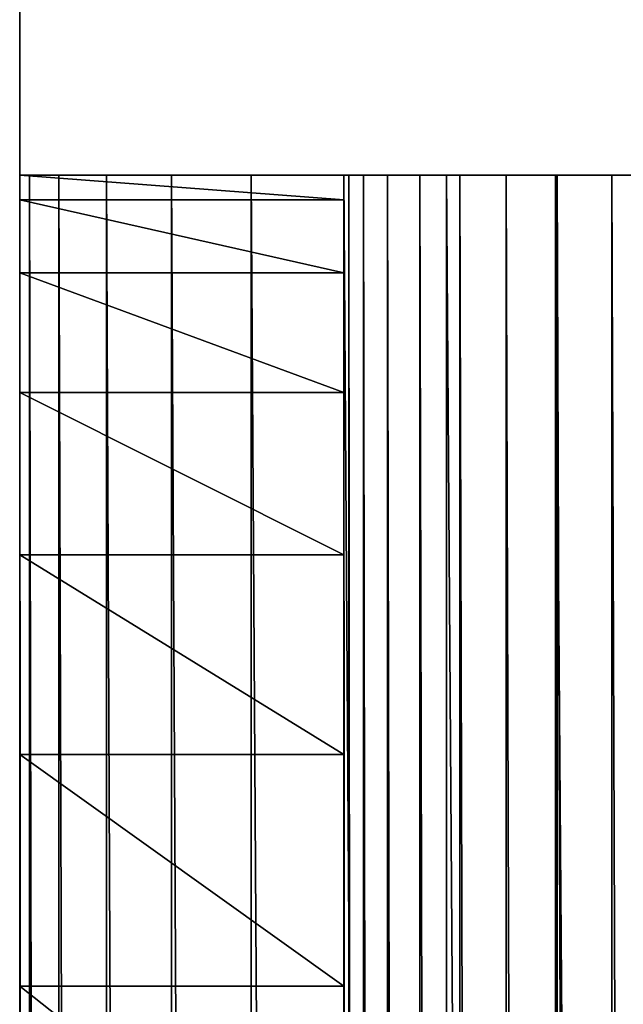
# Model space of a CAD drawing. Header units: centimetres. Extents: x 0.1 to 25.1, y 0.4 to 76.5.
# Tile 73 of 256: x 0.125 to 0.311, y 6.38 to 6.684. Entities that reach past the tile are written whole.
import ezdxf

# ---------------------------------------------------------------- set-up
doc = ezdxf.new("R2010")
doc.units = ezdxf.units.CM
doc.header["$LTSCALE"] = 2.54
doc.layers.get('0').update_dxf_attribs({"true_color": 0xff5454})

# ---------------------------------------------------------------- blocks, each defined once
blk = doc.blocks.new('P__ka _azienkowa.STL')
at = {"color": 0}
for p, q in [((0.125, 76.186, 2.8295), (0.125, 1.786, 2.9795)), ((0.125, 1.786, 2.9795), (0.125, 76.186, 2.9795)), ((0.125, 76.186, 2.8295), (0.125, 1.786, 2.9795)), ((0.125, 76.186, 2.8295), (0.125, 1.786, 2.8295)), ((0.125, 1.786, 2.9795), (0.125, 76.186, 2.9795)), ((0.125, 76.186, 2.8295), (0.125, 1.786, 2.8295)), ((0.125, 6.636, 3.7795), (0.225, 6.636, 3.7795)), ((0.225, 6.6284, 3.69268), (0.125, 6.636, 3.7795)), ((0.225, 6.6284, 3.69268), (0.125, 6.636, 3.7795)), ((0.125, 6.6284, 3.69268), (0.125, 6.636, 3.7795)), ((0.125, 6.136, 3.2795), (0.125, 6.636, 3.7795)), ((0.125, 6.636, 3.7795), (0.125, 6.22282, 3.2871)), ((0.125, 1.836, 11.7795), (0.125, 6.636, 11.7795)), ((0.125, 6.636, 11.7795), (0.125, 1.836, 3.7795)), ((0.125, 6.636, 11.7795), (0.125, 1.836, 3.7795)), ((0.125, 6.636, 11.7795), (0.125, 6.636, 3.7795)), ((0.125, 6.636, 3.7795), (0.125, 1.836, 3.7795)), ((0.125, 6.136, 3.2795), (0.125, 6.636, 3.7795)), ((0.125, 6.636, 3.7795), (0.125, 1.836, 3.7795)), ((0.125, 6.45739, 3.39648), (0.125, 6.636, 3.7795)), ((0.125, 6.6284, 3.69268), (0.125, 6.636, 3.7795)), ((0.125, 6.386, 3.34649), (0.125, 6.636, 3.7795)), ((0.125, 6.45739, 3.39648), (0.125, 6.636, 3.7795)), ((0.125, 6.386, 3.34649), (0.125, 6.636, 3.7795)), ((0.125, 6.30701, 3.30965), (0.125, 6.636, 3.7795)), ((0.125, 6.30701, 3.30965), (0.125, 6.636, 3.7795)), ((0.125, 6.636, 3.7795), (0.125, 6.22282, 3.2871)), ((0.125, 6.636, 11.7795), (0.125, 6.636, 3.7795)), ((0.125, 6.636, 11.7795), (0.225, 6.636, 3.7795)), ((0.125, 6.636, 3.7795), (0.225, 6.636, 3.7795)), ((0.125, 6.636, 11.7795), (0.225, 6.636, 3.7795)), ((0.125, 6.636, 11.7795), (0.225, 6.636, 11.7795)), ((0.12804, 6.636, 11.81423), (0.125, 6.636, 11.7795)), ((0.125, 6.636, 11.7795), (0.12804, 1.836, 11.81423)), ((0.125, 6.636, 11.7795), (0.12804, 1.836, 11.81423)), ((0.125, 1.836, 11.7795), (0.125, 6.636, 11.7795)), ((0.125, 6.636, 11.7795), (0.225, 6.636, 11.7795)), ((0.125, 6.636, 11.7795), (0.22652, 6.636, 11.79687)), ((0.125, 6.636, 11.7795), (0.22652, 6.636, 11.79687)), ((0.12804, 6.636, 11.81423), (0.125, 6.636, 11.7795)), ((0.13706, 6.636, 11.8479), (0.12804, 6.636, 11.81423)), ((0.12804, 6.636, 11.81423), (0.13706, 1.836, 11.8479)), ((0.12804, 6.636, 11.81423), (0.13706, 1.836, 11.8479)), ((0.12804, 6.636, 11.81423), (0.12804, 1.836, 11.81423)), ((0.12804, 6.636, 11.81423), (0.12804, 1.836, 11.81423)), ((0.12804, 6.636, 11.81423), (0.22652, 6.636, 11.79687)), ((0.12804, 6.636, 11.81423), (0.22652, 6.636, 11.79687)), ((0.12804, 6.636, 11.81423), (0.23103, 6.636, 11.8137)), ((0.12804, 6.636, 11.81423), (0.23103, 6.636, 11.8137)), ((0.13706, 6.636, 11.8479), (0.12804, 6.636, 11.81423)), ((0.1518, 6.636, 11.8795), (0.13706, 6.636, 11.8479)), ((0.13706, 6.636, 11.8479), (0.1518, 1.836, 11.8795)), ((0.13706, 6.636, 11.8479), (0.1518, 1.836, 11.8795)), ((0.13706, 6.636, 11.8479), (0.13706, 1.836, 11.8479)), ((0.13706, 6.636, 11.8479), (0.13706, 1.836, 11.8479)), ((0.13706, 6.636, 11.8479), (0.23103, 6.636, 11.8137)), ((0.13706, 6.636, 11.8479), (0.23103, 6.636, 11.8137)), ((0.13706, 6.636, 11.8479), (0.2384, 6.636, 11.8295)), ((0.13706, 6.636, 11.8479), (0.2384, 6.636, 11.8295)), ((0.1518, 6.636, 11.8795), (0.13706, 6.636, 11.8479)), ((0.17179, 6.636, 11.90806), (0.1518, 6.636, 11.8795)), ((0.1518, 6.636, 11.8795), (0.17179, 1.836, 11.90806)), ((0.1518, 6.636, 11.8795), (0.17179, 1.836, 11.90806)), ((0.1518, 6.636, 11.8795), (0.1518, 1.836, 11.8795)), ((0.1518, 6.636, 11.8795), (0.1518, 1.836, 11.8795)), ((0.1518, 6.636, 11.8795), (0.2384, 6.636, 11.8295)), ((0.1518, 6.636, 11.8795), (0.2384, 6.636, 11.8295)), ((0.1518, 6.636, 11.8795), (0.2484, 6.636, 11.84378)), ((0.1518, 6.636, 11.8795), (0.2484, 6.636, 11.84378)), ((0.17179, 6.636, 11.90806), (0.1518, 6.636, 11.8795)), ((0.19644, 6.636, 11.93271), (0.17179, 6.636, 11.90806)), ((0.17179, 6.636, 11.90806), (0.19644, 1.836, 11.93271)), ((0.17179, 6.636, 11.90806), (0.19644, 1.836, 11.93271)), ((0.17179, 6.636, 11.90806), (0.17179, 1.836, 11.90806)), ((0.17179, 6.636, 11.90806), (0.17179, 1.836, 11.90806)), ((0.17179, 6.636, 11.90806), (0.2484, 6.636, 11.84378)), ((0.17179, 6.636, 11.90806), (0.2484, 6.636, 11.84378)), ((0.17179, 6.636, 11.90806), (0.26072, 6.636, 11.8561)), ((0.17179, 6.636, 11.90806), (0.26072, 6.636, 11.8561)), ((0.19644, 6.636, 11.93271), (0.17179, 6.636, 11.90806)), ((0.225, 6.636, 11.95271), (0.19644, 6.636, 11.93271)), ((0.19644, 6.636, 11.93271), (0.225, 1.836, 11.95271)), ((0.19644, 6.636, 11.93271), (0.225, 1.836, 11.95271)), ((0.19644, 6.636, 11.93271), (0.19644, 1.836, 11.93271)), ((0.19644, 6.636, 11.93271), (0.19644, 1.836, 11.93271)), ((0.19644, 6.636, 11.93271), (0.26072, 6.636, 11.8561)), ((0.19644, 6.636, 11.93271), (0.26072, 6.636, 11.8561)), ((0.19644, 6.636, 11.93271), (0.275, 6.636, 11.8661)), ((0.19644, 6.636, 11.93271), (0.275, 6.636, 11.8661)), ((0.225, 6.636, 11.95271), (0.19644, 6.636, 11.93271)), ((0.225, 6.636, 3.7795), (0.225, 6.6284, 3.69268)), ((0.225, 6.636, 3.7795), (0.225, 6.636, 11.7795)), ((0.225, 6.636, 11.7795), (0.225, 1.836, 11.7795)), ((0.225, 1.836, 11.7795), (0.225, 6.636, 3.7795)), ((0.225, 2.336, 3.2795), (0.225, 6.636, 3.7795)), ((0.225, 1.836, 11.7795), (0.225, 6.636, 3.7795)), ((0.225, 2.336, 3.2795), (0.225, 6.636, 3.7795)), ((0.225, 6.136, 3.2795), (0.225, 6.636, 3.7795)), ((0.225, 6.136, 3.2795), (0.225, 6.636, 3.7795)), ((0.225, 6.22282, 3.2871), (0.225, 6.636, 3.7795)), ((0.225, 6.30701, 3.30965), (0.225, 6.636, 3.7795)), ((0.225, 6.22282, 3.2871), (0.225, 6.636, 3.7795)), ((0.225, 6.30701, 3.30965), (0.225, 6.636, 3.7795)), ((0.225, 6.386, 3.34649), (0.225, 6.636, 3.7795)), ((0.225, 6.386, 3.34649), (0.225, 6.636, 3.7795)), ((0.225, 6.45739, 3.39648), (0.225, 6.636, 3.7795)), ((0.225, 6.636, 3.7795), (0.225, 6.6284, 3.69268)), ((0.225, 6.45739, 3.39648), (0.225, 6.636, 3.7795)), ((0.225, 6.636, 3.7795), (0.225, 6.636, 11.7795)), ((0.225, 6.636, 11.7795), (0.225, 1.836, 11.7795)), ((0.225, 6.636, 11.7795), (0.22652, 1.836, 11.79687)), ((0.225, 6.636, 11.7795), (0.22652, 1.836, 11.79687)), ((0.225, 6.636, 11.7795), (0.22652, 6.636, 11.79687)), ((0.2566, 6.636, 11.96744), (0.225, 6.636, 11.95271)), ((0.225, 6.636, 11.95271), (0.2566, 1.836, 11.96744)), ((0.225, 6.636, 11.95271), (0.2566, 1.836, 11.96744)), ((0.225, 6.636, 11.95271), (0.225, 1.836, 11.95271)), ((0.225, 6.636, 11.95271), (0.225, 1.836, 11.95271)), ((0.225, 6.636, 11.7795), (0.22652, 6.636, 11.79687)), ((0.225, 6.636, 11.95271), (0.275, 6.636, 11.8661)), ((0.225, 6.636, 11.95271), (0.275, 6.636, 11.8661)), ((0.225, 6.636, 11.95271), (0.2908, 6.636, 11.87347)), ((0.225, 6.636, 11.95271), (0.2908, 6.636, 11.87347)), ((0.2566, 6.636, 11.96744), (0.225, 6.636, 11.95271)), ((0.22652, 6.636, 11.79687), (0.22652, 1.836, 11.79687)), ((0.22652, 6.636, 11.79687), (0.22652, 1.836, 11.79687)), ((0.22652, 6.636, 11.79687), (0.23103, 1.836, 11.8137)), ((0.22652, 6.636, 11.79687), (0.23103, 1.836, 11.8137)), ((0.22652, 6.636, 11.79687), (0.23103, 6.636, 11.8137)), ((0.22652, 6.636, 11.79687), (0.23103, 6.636, 11.8137)), ((0.23103, 6.636, 11.8137), (0.23103, 1.836, 11.8137)), ((0.23103, 6.636, 11.8137), (0.23103, 1.836, 11.8137)), ((0.23103, 6.636, 11.8137), (0.2384, 1.836, 11.8295)), ((0.23103, 6.636, 11.8137), (0.2384, 1.836, 11.8295)), ((0.23103, 6.636, 11.8137), (0.2384, 6.636, 11.8295)), ((0.23103, 6.636, 11.8137), (0.2384, 6.636, 11.8295)), ((0.2384, 6.636, 11.8295), (0.2384, 1.836, 11.8295)), ((0.2384, 6.636, 11.8295), (0.2384, 1.836, 11.8295)), ((0.2384, 6.636, 11.8295), (0.2484, 1.836, 11.84378)), ((0.2384, 6.636, 11.8295), (0.2484, 1.836, 11.84378)), ((0.2384, 6.636, 11.8295), (0.2484, 6.636, 11.84378)), ((0.2384, 6.636, 11.8295), (0.2484, 6.636, 11.84378)), ((0.2484, 6.636, 11.84378), (0.2484, 1.836, 11.84378)), ((0.2484, 6.636, 11.84378), (0.2484, 1.836, 11.84378)), ((0.2484, 6.636, 11.84378), (0.26072, 1.836, 11.8561)), ((0.2484, 6.636, 11.84378), (0.26072, 1.836, 11.8561)), ((0.2484, 6.636, 11.84378), (0.26072, 6.636, 11.8561)), ((0.2484, 6.636, 11.84378), (0.26072, 6.636, 11.8561)), ((0.29027, 6.636, 11.97646), (0.2566, 6.636, 11.96744)), ((0.2566, 6.636, 11.96744), (0.29027, 1.836, 11.97646)), ((0.2566, 6.636, 11.96744), (0.29027, 1.836, 11.97646)), ((0.2566, 6.636, 11.96744), (0.2566, 1.836, 11.96744)), ((0.2566, 6.636, 11.96744), (0.2566, 1.836, 11.96744)), ((0.2566, 6.636, 11.96744), (0.2908, 6.636, 11.87347)), ((0.2566, 6.636, 11.96744), (0.2908, 6.636, 11.87347)), ((0.2566, 6.636, 11.96744), (0.30764, 6.636, 11.87798)), ((0.2566, 6.636, 11.96744), (0.30764, 6.636, 11.87798)), ((0.29027, 6.636, 11.97646), (0.2566, 6.636, 11.96744)), ((0.26072, 6.636, 11.8561), (0.26072, 1.836, 11.8561)), ((0.26072, 6.636, 11.8561), (0.26072, 1.836, 11.8561)), ((0.26072, 6.636, 11.8561), (0.275, 1.836, 11.8661)), ((0.26072, 6.636, 11.8561), (0.275, 1.836, 11.8661)), ((0.26072, 6.636, 11.8561), (0.275, 6.636, 11.8661)), ((0.26072, 6.636, 11.8561), (0.275, 6.636, 11.8661)), ((0.275, 6.636, 11.8661), (0.275, 1.836, 11.8661)), ((0.275, 6.636, 11.8661), (0.275, 1.836, 11.8661)), ((0.275, 6.636, 11.8661), (0.2908, 1.836, 11.87347)), ((0.275, 6.636, 11.8661), (0.2908, 1.836, 11.87347)), ((0.275, 6.636, 11.8661), (0.2908, 6.636, 11.87347)), ((0.275, 6.636, 11.8661), (0.2908, 6.636, 11.87347)), ((0.325, 6.636, 11.9795), (0.29027, 6.636, 11.97646)), ((0.29027, 6.636, 11.97646), (0.325, 1.836, 11.9795)), ((0.29027, 6.636, 11.97646), (0.325, 1.836, 11.9795)), ((0.29027, 6.636, 11.97646), (0.29027, 1.836, 11.97646)), ((0.29027, 6.636, 11.97646), (0.29027, 1.836, 11.97646)), ((0.29027, 6.636, 11.97646), (0.30764, 6.636, 11.87798)), ((0.29027, 6.636, 11.97646), (0.30764, 6.636, 11.87798)), ((0.29027, 6.636, 11.97646), (0.325, 6.636, 11.8795)), ((0.29027, 6.636, 11.97646), (0.325, 6.636, 11.8795)), ((0.325, 6.636, 11.9795), (0.29027, 6.636, 11.97646)), ((0.2908, 6.636, 11.87347), (0.2908, 1.836, 11.87347)), ((0.2908, 6.636, 11.87347), (0.2908, 1.836, 11.87347)), ((0.2908, 6.636, 11.87347), (0.30764, 1.836, 11.87798)), ((0.2908, 6.636, 11.87347), (0.30764, 1.836, 11.87798)), ((0.2908, 6.636, 11.87347), (0.30764, 6.636, 11.87798)), ((0.2908, 6.636, 11.87347), (0.30764, 6.636, 11.87798)), ((0.30764, 6.636, 11.87798), (0.30764, 1.836, 11.87798)), ((0.30764, 6.636, 11.87798), (0.30764, 1.836, 11.87798)), ((0.30764, 6.636, 11.87798), (0.325, 1.836, 11.8795)), ((0.30764, 6.636, 11.87798), (0.325, 1.836, 11.8795)), ((0.30764, 6.636, 11.87798), (0.325, 6.636, 11.8795)), ((0.30764, 6.636, 11.87798), (0.325, 6.636, 11.8795)), ((0.225, 6.6284, 3.69268), (0.125, 6.6284, 3.69268)), ((0.225, 6.6284, 3.69268), (0.125, 6.6284, 3.69268)), ((0.225, 6.60585, 3.60849), (0.125, 6.6284, 3.69268)), ((0.225, 6.60585, 3.60849), (0.125, 6.6284, 3.69268)), ((0.125, 6.60585, 3.60849), (0.125, 6.6284, 3.69268)), ((0.125, 6.6284, 3.69268), (0.125, 6.45739, 3.39648)), ((0.125, 6.60585, 3.60849), (0.125, 6.6284, 3.69268)), ((0.125, 6.6284, 3.69268), (0.125, 6.45739, 3.39648)), ((0.225, 6.6284, 3.69268), (0.225, 6.60585, 3.60849)), ((0.225, 6.6284, 3.69268), (0.225, 6.60585, 3.60849)), ((0.225, 6.6284, 3.69268), (0.225, 6.45739, 3.39648)), ((0.225, 6.6284, 3.69268), (0.225, 6.45739, 3.39648)), ((0.225, 6.60585, 3.60849), (0.125, 6.60585, 3.60849)), ((0.225, 6.60585, 3.60849), (0.125, 6.60585, 3.60849)), ((0.225, 6.56901, 3.5295), (0.125, 6.60585, 3.60849)), ((0.225, 6.56901, 3.5295), (0.125, 6.60585, 3.60849)), ((0.125, 6.56901, 3.5295), (0.125, 6.60585, 3.60849)), ((0.125, 6.60585, 3.60849), (0.125, 6.45739, 3.39648)), ((0.125, 6.60585, 3.60849), (0.125, 6.45739, 3.39648)), ((0.125, 6.56901, 3.5295), (0.125, 6.60585, 3.60849)), ((0.225, 6.60585, 3.60849), (0.225, 6.56901, 3.5295)), ((0.225, 6.60585, 3.60849), (0.225, 6.56901, 3.5295)), ((0.225, 6.60585, 3.60849), (0.225, 6.45739, 3.39648)), ((0.225, 6.60585, 3.60849), (0.225, 6.45739, 3.39648)), ((0.225, 6.56901, 3.5295), (0.125, 6.56901, 3.5295)), ((0.225, 6.56901, 3.5295), (0.125, 6.56901, 3.5295)), ((0.225, 6.51902, 3.45811), (0.125, 6.56901, 3.5295)), ((0.225, 6.51902, 3.45811), (0.125, 6.56901, 3.5295)), ((0.125, 6.51902, 3.45811), (0.125, 6.56901, 3.5295)), ((0.125, 6.56901, 3.5295), (0.125, 6.45739, 3.39648)), ((0.125, 6.56901, 3.5295), (0.125, 6.45739, 3.39648)), ((0.125, 6.51902, 3.45811), (0.125, 6.56901, 3.5295)), ((0.225, 6.56901, 3.5295), (0.225, 6.51902, 3.45811)), ((0.225, 6.56901, 3.5295), (0.225, 6.51902, 3.45811)), ((0.225, 6.56901, 3.5295), (0.225, 6.45739, 3.39648)), ((0.225, 6.56901, 3.5295), (0.225, 6.45739, 3.39648)), ((0.225, 6.51902, 3.45811), (0.125, 6.51902, 3.45811)), ((0.225, 6.51902, 3.45811), (0.125, 6.51902, 3.45811)), ((0.225, 6.45739, 3.39648), (0.125, 6.51902, 3.45811)), ((0.225, 6.45739, 3.39648), (0.125, 6.51902, 3.45811)), ((0.125, 6.45739, 3.39648), (0.125, 6.51902, 3.45811)), ((0.125, 6.45739, 3.39648), (0.125, 6.51902, 3.45811)), ((0.225, 6.51902, 3.45811), (0.225, 6.45739, 3.39648)), ((0.225, 6.51902, 3.45811), (0.225, 6.45739, 3.39648)), ((0.225, 6.45739, 3.39648), (0.125, 6.45739, 3.39648)), ((0.225, 6.45739, 3.39648), (0.125, 6.45739, 3.39648)), ((0.225, 6.386, 3.34649), (0.125, 6.45739, 3.39648)), ((0.225, 6.386, 3.34649), (0.125, 6.45739, 3.39648)), ((0.125, 6.386, 3.34649), (0.125, 6.45739, 3.39648)), ((0.125, 6.386, 3.34649), (0.125, 6.45739, 3.39648)), ((0.225, 6.45739, 3.39648), (0.225, 6.386, 3.34649)), ((0.225, 6.45739, 3.39648), (0.225, 6.386, 3.34649)), ((0.225, 6.386, 3.34649), (0.125, 6.386, 3.34649)), ((0.225, 6.386, 3.34649), (0.125, 6.386, 3.34649)), ((0.225, 6.30701, 3.30965), (0.125, 6.386, 3.34649)), ((0.225, 6.30701, 3.30965), (0.125, 6.386, 3.34649)), ((0.125, 6.30701, 3.30965), (0.125, 6.386, 3.34649)), ((0.125, 6.30701, 3.30965), (0.125, 6.386, 3.34649)), ((0.225, 6.386, 3.34649), (0.225, 6.30701, 3.30965)), ((0.225, 6.386, 3.34649), (0.225, 6.30701, 3.30965))]:
    blk.add_line(p, q, dxfattribs=at)
mesh = blk.add_polyface(dxfattribs=at)
corners = [(0.125, 76.186, 2.8295), (0.125, 1.786, 2.9795), (0.125, 76.186, 2.9795)]
mesh.append_faces([[corners[k] for k in face] for face in [(0, 1, 2)]], dxfattribs={"color": 0})
mesh = blk.add_polyface(dxfattribs=at)
corners = [(0.125, 76.186, 2.8295), (0.125, 1.786, 2.8295), (0.125, 1.786, 2.9795)]
mesh.append_faces([[corners[k] for k in face] for face in [(0, 1, 2)]], dxfattribs={"color": 0})
mesh = blk.add_polyface(dxfattribs=at)
corners = [(1.60817, 4.02411, 2.9795), (0.125, 76.186, 2.9795), (0.125, 1.786, 2.9795)]
mesh.append_faces([[corners[k] for k in face] for face in [(0, 1, 2)]], dxfattribs={"color": 0})
mesh = blk.add_polyface(dxfattribs=at)
corners = [(1.64869, 4.111, 2.9795), (0.125, 76.186, 2.9795), (1.60817, 4.02411, 2.9795)]
mesh.append_faces([[corners[k] for k in face] for face in [(0, 1, 2)]], dxfattribs={"color": 0})
mesh = blk.add_polyface(dxfattribs=at)
corners = [(1.70368, 4.18953, 2.9795), (0.125, 76.186, 2.9795), (1.64869, 4.111, 2.9795)]
mesh.append_faces([[corners[k] for k in face] for face in [(0, 1, 2)]], dxfattribs={"color": 0})
mesh = blk.add_polyface(dxfattribs=at)
corners = [(1.77147, 4.25732, 2.9795), (0.125, 76.186, 2.9795), (1.70368, 4.18953, 2.9795)]
mesh.append_faces([[corners[k] for k in face] for face in [(0, 1, 2)]], dxfattribs={"color": 0})
mesh = blk.add_polyface(dxfattribs=at)
corners = [(1.85, 4.31232, 2.9795), (0.125, 76.186, 2.9795), (1.77147, 4.25732, 2.9795)]
mesh.append_faces([[corners[k] for k in face] for face in [(0, 1, 2)]], dxfattribs={"color": 0})
mesh = blk.add_polyface(dxfattribs=at)
corners = [(1.85, 4.31232, 2.9795), (1.625, 33.967, 2.9795), (0.125, 76.186, 2.9795)]
mesh.append_faces([[corners[k] for k in face] for face in [(0, 1, 2)]], dxfattribs={"color": 0})
mesh = blk.add_polyface(dxfattribs=at)
corners = [(1.625, 33.967, 2.8295), (0.125, 1.786, 2.8295), (0.125, 76.186, 2.8295)]
mesh.append_faces([[corners[k] for k in face] for face in [(0, 1, 2)]], dxfattribs={"color": 0})
mesh = blk.add_polyface(dxfattribs=at)
corners = [(1.625, 33.967, 2.8295), (1.60817, 4.02411, 2.8295), (0.125, 1.786, 2.8295)]
mesh.append_faces([[corners[k] for k in face] for face in [(0, 1, 2)]], dxfattribs={"color": 0})
mesh = blk.add_polyface(dxfattribs=at)
corners = [(0.225, 6.636, 3.7795), (0.225, 6.6284, 3.69268), (0.125, 6.636, 3.7795)]
mesh.append_faces([[corners[k] for k in face] for face in [(0, 1, 2)]], dxfattribs={"color": 0})
mesh = blk.add_polyface(dxfattribs=at)
corners = [(0.125, 6.636, 3.7795), (0.225, 6.6284, 3.69268), (0.125, 6.6284, 3.69268)]
mesh.append_faces([[corners[k] for k in face] for face in [(0, 1, 2)]], dxfattribs={"color": 0})
mesh = blk.add_polyface(dxfattribs=at)
corners = [(0.125, 6.636, 3.7795), (0.125, 6.22282, 3.2871), (0.125, 6.136, 3.2795)]
mesh.append_faces([[corners[k] for k in face] for face in [(0, 1, 2)]], dxfattribs={"color": 0})
mesh = blk.add_polyface(dxfattribs=at)
corners = [(0.125, 6.636, 11.7795), (0.125, 1.836, 3.7795), (0.125, 1.836, 11.7795)]
mesh.append_faces([[corners[k] for k in face] for face in [(0, 1, 2)]], dxfattribs={"color": 0})
mesh = blk.add_polyface(dxfattribs=at)
corners = [(0.125, 6.636, 3.7795), (0.125, 1.836, 3.7795), (0.125, 6.636, 11.7795)]
mesh.append_faces([[corners[k] for k in face] for face in [(0, 1, 2)]], dxfattribs={"color": 0})
mesh = blk.add_polyface(dxfattribs=at)
corners = [(0.125, 6.636, 3.7795), (0.125, 6.136, 3.2795), (0.125, 1.836, 3.7795)]
mesh.append_faces([[corners[k] for k in face] for face in [(0, 1, 2)]], dxfattribs={"color": 0})
mesh = blk.add_polyface(dxfattribs=at)
corners = [(0.125, 6.636, 3.7795), (0.125, 6.6284, 3.69268), (0.125, 6.45739, 3.39648)]
mesh.append_faces([[corners[k] for k in face] for face in [(0, 1, 2)]], dxfattribs={"color": 0})
mesh = blk.add_polyface(dxfattribs=at)
corners = [(0.125, 6.636, 3.7795), (0.125, 6.45739, 3.39648), (0.125, 6.386, 3.34649)]
mesh.append_faces([[corners[k] for k in face] for face in [(0, 1, 2)]], dxfattribs={"color": 0})
mesh = blk.add_polyface(dxfattribs=at)
corners = [(0.125, 6.636, 3.7795), (0.125, 6.386, 3.34649), (0.125, 6.30701, 3.30965)]
mesh.append_faces([[corners[k] for k in face] for face in [(0, 1, 2)]], dxfattribs={"color": 0})
mesh = blk.add_polyface(dxfattribs=at)
corners = [(0.125, 6.636, 3.7795), (0.125, 6.30701, 3.30965), (0.125, 6.22282, 3.2871)]
mesh.append_faces([[corners[k] for k in face] for face in [(0, 1, 2)]], dxfattribs={"color": 0})
mesh = blk.add_polyface(dxfattribs=at)
corners = [(0.125, 6.636, 11.7795), (0.225, 6.636, 3.7795), (0.125, 6.636, 3.7795)]
mesh.append_faces([[corners[k] for k in face] for face in [(0, 1, 2)]], dxfattribs={"color": 0})
mesh = blk.add_polyface(dxfattribs=at)
corners = [(0.225, 6.636, 11.7795), (0.225, 6.636, 3.7795), (0.125, 6.636, 11.7795)]
mesh.append_faces([[corners[k] for k in face] for face in [(0, 1, 2)]], dxfattribs={"color": 0})
mesh = blk.add_polyface(dxfattribs=at)
corners = [(0.125, 6.636, 11.7795), (0.12804, 1.836, 11.81423), (0.12804, 6.636, 11.81423)]
mesh.append_faces([[corners[k] for k in face] for face in [(0, 1, 2)]], dxfattribs={"color": 0})
mesh = blk.add_polyface(dxfattribs=at)
corners = [(0.125, 6.636, 11.7795), (0.125, 1.836, 11.7795), (0.12804, 1.836, 11.81423)]
mesh.append_faces([[corners[k] for k in face] for face in [(0, 1, 2)]], dxfattribs={"color": 0})
mesh = blk.add_polyface(dxfattribs=at)
corners = [(0.22652, 6.636, 11.79687), (0.225, 6.636, 11.7795), (0.125, 6.636, 11.7795)]
mesh.append_faces([[corners[k] for k in face] for face in [(0, 1, 2)]], dxfattribs={"color": 0})
mesh = blk.add_polyface(dxfattribs=at)
corners = [(0.12804, 6.636, 11.81423), (0.22652, 6.636, 11.79687), (0.125, 6.636, 11.7795)]
mesh.append_faces([[corners[k] for k in face] for face in [(0, 1, 2)]], dxfattribs={"color": 0})
mesh = blk.add_polyface(dxfattribs=at)
corners = [(0.12804, 6.636, 11.81423), (0.13706, 1.836, 11.8479), (0.13706, 6.636, 11.8479)]
mesh.append_faces([[corners[k] for k in face] for face in [(0, 1, 2)]], dxfattribs={"color": 0})
mesh = blk.add_polyface(dxfattribs=at)
corners = [(0.12804, 6.636, 11.81423), (0.12804, 1.836, 11.81423), (0.13706, 1.836, 11.8479)]
mesh.append_faces([[corners[k] for k in face] for face in [(0, 1, 2)]], dxfattribs={"color": 0})
mesh = blk.add_polyface(dxfattribs=at)
corners = [(0.12804, 6.636, 11.81423), (0.23103, 6.636, 11.8137), (0.22652, 6.636, 11.79687)]
mesh.append_faces([[corners[k] for k in face] for face in [(0, 1, 2)]], dxfattribs={"color": 0})
mesh = blk.add_polyface(dxfattribs=at)
corners = [(0.13706, 6.636, 11.8479), (0.23103, 6.636, 11.8137), (0.12804, 6.636, 11.81423)]
mesh.append_faces([[corners[k] for k in face] for face in [(0, 1, 2)]], dxfattribs={"color": 0})
mesh = blk.add_polyface(dxfattribs=at)
corners = [(0.13706, 6.636, 11.8479), (0.1518, 1.836, 11.8795), (0.1518, 6.636, 11.8795)]
mesh.append_faces([[corners[k] for k in face] for face in [(0, 1, 2)]], dxfattribs={"color": 0})
mesh = blk.add_polyface(dxfattribs=at)
corners = [(0.13706, 6.636, 11.8479), (0.13706, 1.836, 11.8479), (0.1518, 1.836, 11.8795)]
mesh.append_faces([[corners[k] for k in face] for face in [(0, 1, 2)]], dxfattribs={"color": 0})
mesh = blk.add_polyface(dxfattribs=at)
corners = [(0.13706, 6.636, 11.8479), (0.2384, 6.636, 11.8295), (0.23103, 6.636, 11.8137)]
mesh.append_faces([[corners[k] for k in face] for face in [(0, 1, 2)]], dxfattribs={"color": 0})
mesh = blk.add_polyface(dxfattribs=at)
corners = [(0.1518, 6.636, 11.8795), (0.2384, 6.636, 11.8295), (0.13706, 6.636, 11.8479)]
mesh.append_faces([[corners[k] for k in face] for face in [(0, 1, 2)]], dxfattribs={"color": 0})
mesh = blk.add_polyface(dxfattribs=at)
corners = [(0.1518, 6.636, 11.8795), (0.17179, 1.836, 11.90806), (0.17179, 6.636, 11.90806)]
mesh.append_faces([[corners[k] for k in face] for face in [(0, 1, 2)]], dxfattribs={"color": 0})
mesh = blk.add_polyface(dxfattribs=at)
corners = [(0.1518, 6.636, 11.8795), (0.1518, 1.836, 11.8795), (0.17179, 1.836, 11.90806)]
mesh.append_faces([[corners[k] for k in face] for face in [(0, 1, 2)]], dxfattribs={"color": 0})
mesh = blk.add_polyface(dxfattribs=at)
corners = [(0.1518, 6.636, 11.8795), (0.2484, 6.636, 11.84378), (0.2384, 6.636, 11.8295)]
mesh.append_faces([[corners[k] for k in face] for face in [(0, 1, 2)]], dxfattribs={"color": 0})
mesh = blk.add_polyface(dxfattribs=at)
corners = [(0.17179, 6.636, 11.90806), (0.2484, 6.636, 11.84378), (0.1518, 6.636, 11.8795)]
mesh.append_faces([[corners[k] for k in face] for face in [(0, 1, 2)]], dxfattribs={"color": 0})
mesh = blk.add_polyface(dxfattribs=at)
corners = [(0.17179, 6.636, 11.90806), (0.19644, 1.836, 11.93271), (0.19644, 6.636, 11.93271)]
mesh.append_faces([[corners[k] for k in face] for face in [(0, 1, 2)]], dxfattribs={"color": 0})
mesh = blk.add_polyface(dxfattribs=at)
corners = [(0.17179, 6.636, 11.90806), (0.17179, 1.836, 11.90806), (0.19644, 1.836, 11.93271)]
mesh.append_faces([[corners[k] for k in face] for face in [(0, 1, 2)]], dxfattribs={"color": 0})
mesh = blk.add_polyface(dxfattribs=at)
corners = [(0.17179, 6.636, 11.90806), (0.26072, 6.636, 11.8561), (0.2484, 6.636, 11.84378)]
mesh.append_faces([[corners[k] for k in face] for face in [(0, 1, 2)]], dxfattribs={"color": 0})
mesh = blk.add_polyface(dxfattribs=at)
corners = [(0.19644, 6.636, 11.93271), (0.26072, 6.636, 11.8561), (0.17179, 6.636, 11.90806)]
mesh.append_faces([[corners[k] for k in face] for face in [(0, 1, 2)]], dxfattribs={"color": 0})
mesh = blk.add_polyface(dxfattribs=at)
corners = [(0.225, 6.636, 11.95271), (0.19644, 6.636, 11.93271), (0.225, 1.836, 11.95271)]
mesh.append_faces([[corners[k] for k in face] for face in [(0, 1, 2)]], dxfattribs={"color": 0})
mesh = blk.add_polyface(dxfattribs=at)
corners = [(0.225, 1.836, 11.95271), (0.19644, 6.636, 11.93271), (0.19644, 1.836, 11.93271)]
mesh.append_faces([[corners[k] for k in face] for face in [(0, 1, 2)]], dxfattribs={"color": 0})
mesh = blk.add_polyface(dxfattribs=at)
corners = [(0.19644, 6.636, 11.93271), (0.275, 6.636, 11.8661), (0.26072, 6.636, 11.8561)]
mesh.append_faces([[corners[k] for k in face] for face in [(0, 1, 2)]], dxfattribs={"color": 0})
mesh = blk.add_polyface(dxfattribs=at)
corners = [(0.225, 6.636, 11.95271), (0.275, 6.636, 11.8661), (0.19644, 6.636, 11.93271)]
mesh.append_faces([[corners[k] for k in face] for face in [(0, 1, 2)]], dxfattribs={"color": 0})
mesh = blk.add_polyface(dxfattribs=at)
corners = [(0.225, 6.636, 11.7795), (0.225, 1.836, 11.7795), (0.225, 6.636, 3.7795)]
mesh.append_faces([[corners[k] for k in face] for face in [(0, 1, 2)]], dxfattribs={"color": 0})
mesh = blk.add_polyface(dxfattribs=at)
corners = [(0.225, 6.636, 3.7795), (0.225, 1.836, 11.7795), (0.225, 2.336, 3.2795)]
mesh.append_faces([[corners[k] for k in face] for face in [(0, 1, 2)]], dxfattribs={"color": 0})
mesh = blk.add_polyface(dxfattribs=at)
corners = [(0.225, 6.636, 3.7795), (0.225, 2.336, 3.2795), (0.225, 6.136, 3.2795)]
mesh.append_faces([[corners[k] for k in face] for face in [(0, 1, 2)]], dxfattribs={"color": 0})
mesh = blk.add_polyface(dxfattribs=at)
corners = [(0.225, 6.636, 3.7795), (0.225, 6.136, 3.2795), (0.225, 6.22282, 3.2871)]
mesh.append_faces([[corners[k] for k in face] for face in [(0, 1, 2)]], dxfattribs={"color": 0})
mesh = blk.add_polyface(dxfattribs=at)
corners = [(0.225, 6.636, 3.7795), (0.225, 6.22282, 3.2871), (0.225, 6.30701, 3.30965)]
mesh.append_faces([[corners[k] for k in face] for face in [(0, 1, 2)]], dxfattribs={"color": 0})
mesh = blk.add_polyface(dxfattribs=at)
corners = [(0.225, 6.636, 3.7795), (0.225, 6.30701, 3.30965), (0.225, 6.386, 3.34649)]
mesh.append_faces([[corners[k] for k in face] for face in [(0, 1, 2)]], dxfattribs={"color": 0})
mesh = blk.add_polyface(dxfattribs=at)
corners = [(0.225, 6.636, 3.7795), (0.225, 6.386, 3.34649), (0.225, 6.45739, 3.39648)]
mesh.append_faces([[corners[k] for k in face] for face in [(0, 1, 2)]], dxfattribs={"color": 0})
mesh = blk.add_polyface(dxfattribs=at)
corners = [(0.225, 6.636, 3.7795), (0.225, 6.45739, 3.39648), (0.225, 6.6284, 3.69268)]
mesh.append_faces([[corners[k] for k in face] for face in [(0, 1, 2)]], dxfattribs={"color": 0})
mesh = blk.add_polyface(dxfattribs=at)
corners = [(0.225, 6.636, 11.7795), (0.22652, 1.836, 11.79687), (0.225, 1.836, 11.7795)]
mesh.append_faces([[corners[k] for k in face] for face in [(0, 1, 2)]], dxfattribs={"color": 0})
mesh = blk.add_polyface(dxfattribs=at)
corners = [(0.22652, 6.636, 11.79687), (0.22652, 1.836, 11.79687), (0.225, 6.636, 11.7795)]
mesh.append_faces([[corners[k] for k in face] for face in [(0, 1, 2)]], dxfattribs={"color": 0})
mesh = blk.add_polyface(dxfattribs=at)
corners = [(0.2566, 6.636, 11.96744), (0.225, 6.636, 11.95271), (0.2566, 1.836, 11.96744)]
mesh.append_faces([[corners[k] for k in face] for face in [(0, 1, 2)]], dxfattribs={"color": 0})
mesh = blk.add_polyface(dxfattribs=at)
corners = [(0.2566, 1.836, 11.96744), (0.225, 6.636, 11.95271), (0.225, 1.836, 11.95271)]
mesh.append_faces([[corners[k] for k in face] for face in [(0, 1, 2)]], dxfattribs={"color": 0})
mesh = blk.add_polyface(dxfattribs=at)
corners = [(0.225, 6.636, 11.95271), (0.2908, 6.636, 11.87347), (0.275, 6.636, 11.8661)]
mesh.append_faces([[corners[k] for k in face] for face in [(0, 1, 2)]], dxfattribs={"color": 0})
mesh = blk.add_polyface(dxfattribs=at)
corners = [(0.2566, 6.636, 11.96744), (0.2908, 6.636, 11.87347), (0.225, 6.636, 11.95271)]
mesh.append_faces([[corners[k] for k in face] for face in [(0, 1, 2)]], dxfattribs={"color": 0})
mesh = blk.add_polyface(dxfattribs=at)
corners = [(0.22652, 6.636, 11.79687), (0.23103, 1.836, 11.8137), (0.22652, 1.836, 11.79687)]
mesh.append_faces([[corners[k] for k in face] for face in [(0, 1, 2)]], dxfattribs={"color": 0})
mesh = blk.add_polyface(dxfattribs=at)
corners = [(0.23103, 6.636, 11.8137), (0.23103, 1.836, 11.8137), (0.22652, 6.636, 11.79687)]
mesh.append_faces([[corners[k] for k in face] for face in [(0, 1, 2)]], dxfattribs={"color": 0})
mesh = blk.add_polyface(dxfattribs=at)
corners = [(0.23103, 6.636, 11.8137), (0.2384, 1.836, 11.8295), (0.23103, 1.836, 11.8137)]
mesh.append_faces([[corners[k] for k in face] for face in [(0, 1, 2)]], dxfattribs={"color": 0})
mesh = blk.add_polyface(dxfattribs=at)
corners = [(0.2384, 6.636, 11.8295), (0.2384, 1.836, 11.8295), (0.23103, 6.636, 11.8137)]
mesh.append_faces([[corners[k] for k in face] for face in [(0, 1, 2)]], dxfattribs={"color": 0})
mesh = blk.add_polyface(dxfattribs=at)
corners = [(0.2384, 6.636, 11.8295), (0.2484, 1.836, 11.84378), (0.2384, 1.836, 11.8295)]
mesh.append_faces([[corners[k] for k in face] for face in [(0, 1, 2)]], dxfattribs={"color": 0})
mesh = blk.add_polyface(dxfattribs=at)
corners = [(0.2484, 6.636, 11.84378), (0.2484, 1.836, 11.84378), (0.2384, 6.636, 11.8295)]
mesh.append_faces([[corners[k] for k in face] for face in [(0, 1, 2)]], dxfattribs={"color": 0})
mesh = blk.add_polyface(dxfattribs=at)
corners = [(0.26072, 1.836, 11.8561), (0.2484, 1.836, 11.84378), (0.2484, 6.636, 11.84378)]
mesh.append_faces([[corners[k] for k in face] for face in [(0, 1, 2)]], dxfattribs={"color": 0})
mesh = blk.add_polyface(dxfattribs=at)
corners = [(0.26072, 1.836, 11.8561), (0.2484, 6.636, 11.84378), (0.26072, 6.636, 11.8561)]
mesh.append_faces([[corners[k] for k in face] for face in [(0, 1, 2)]], dxfattribs={"color": 0})
mesh = blk.add_polyface(dxfattribs=at)
corners = [(0.29027, 6.636, 11.97646), (0.2566, 6.636, 11.96744), (0.29027, 1.836, 11.97646)]
mesh.append_faces([[corners[k] for k in face] for face in [(0, 1, 2)]], dxfattribs={"color": 0})
mesh = blk.add_polyface(dxfattribs=at)
corners = [(0.29027, 1.836, 11.97646), (0.2566, 6.636, 11.96744), (0.2566, 1.836, 11.96744)]
mesh.append_faces([[corners[k] for k in face] for face in [(0, 1, 2)]], dxfattribs={"color": 0})
mesh = blk.add_polyface(dxfattribs=at)
corners = [(0.2566, 6.636, 11.96744), (0.30764, 6.636, 11.87798), (0.2908, 6.636, 11.87347)]
mesh.append_faces([[corners[k] for k in face] for face in [(0, 1, 2)]], dxfattribs={"color": 0})
mesh = blk.add_polyface(dxfattribs=at)
corners = [(0.29027, 6.636, 11.97646), (0.30764, 6.636, 11.87798), (0.2566, 6.636, 11.96744)]
mesh.append_faces([[corners[k] for k in face] for face in [(0, 1, 2)]], dxfattribs={"color": 0})
mesh = blk.add_polyface(dxfattribs=at)
corners = [(0.275, 1.836, 11.8661), (0.26072, 1.836, 11.8561), (0.26072, 6.636, 11.8561)]
mesh.append_faces([[corners[k] for k in face] for face in [(0, 1, 2)]], dxfattribs={"color": 0})
mesh = blk.add_polyface(dxfattribs=at)
corners = [(0.275, 1.836, 11.8661), (0.26072, 6.636, 11.8561), (0.275, 6.636, 11.8661)]
mesh.append_faces([[corners[k] for k in face] for face in [(0, 1, 2)]], dxfattribs={"color": 0})
mesh = blk.add_polyface(dxfattribs=at)
corners = [(0.2908, 1.836, 11.87347), (0.275, 1.836, 11.8661), (0.275, 6.636, 11.8661)]
mesh.append_faces([[corners[k] for k in face] for face in [(0, 1, 2)]], dxfattribs={"color": 0})
mesh = blk.add_polyface(dxfattribs=at)
corners = [(0.2908, 1.836, 11.87347), (0.275, 6.636, 11.8661), (0.2908, 6.636, 11.87347)]
mesh.append_faces([[corners[k] for k in face] for face in [(0, 1, 2)]], dxfattribs={"color": 0})
mesh = blk.add_polyface(dxfattribs=at)
corners = [(0.325, 6.636, 11.9795), (0.29027, 6.636, 11.97646), (0.325, 1.836, 11.9795)]
mesh.append_faces([[corners[k] for k in face] for face in [(0, 1, 2)]], dxfattribs={"color": 0})
mesh = blk.add_polyface(dxfattribs=at)
corners = [(0.325, 1.836, 11.9795), (0.29027, 6.636, 11.97646), (0.29027, 1.836, 11.97646)]
mesh.append_faces([[corners[k] for k in face] for face in [(0, 1, 2)]], dxfattribs={"color": 0})
mesh = blk.add_polyface(dxfattribs=at)
corners = [(0.29027, 6.636, 11.97646), (0.325, 6.636, 11.8795), (0.30764, 6.636, 11.87798)]
mesh.append_faces([[corners[k] for k in face] for face in [(0, 1, 2)]], dxfattribs={"color": 0})
mesh = blk.add_polyface(dxfattribs=at)
corners = [(0.325, 6.636, 11.9795), (0.325, 6.636, 11.8795), (0.29027, 6.636, 11.97646)]
mesh.append_faces([[corners[k] for k in face] for face in [(0, 1, 2)]], dxfattribs={"color": 0})
mesh = blk.add_polyface(dxfattribs=at)
corners = [(0.30764, 1.836, 11.87798), (0.2908, 1.836, 11.87347), (0.2908, 6.636, 11.87347)]
mesh.append_faces([[corners[k] for k in face] for face in [(0, 1, 2)]], dxfattribs={"color": 0})
mesh = blk.add_polyface(dxfattribs=at)
corners = [(0.30764, 1.836, 11.87798), (0.2908, 6.636, 11.87347), (0.30764, 6.636, 11.87798)]
mesh.append_faces([[corners[k] for k in face] for face in [(0, 1, 2)]], dxfattribs={"color": 0})
mesh = blk.add_polyface(dxfattribs=at)
corners = [(0.325, 1.836, 11.8795), (0.30764, 1.836, 11.87798), (0.30764, 6.636, 11.87798)]
mesh.append_faces([[corners[k] for k in face] for face in [(0, 1, 2)]], dxfattribs={"color": 0})
mesh = blk.add_polyface(dxfattribs=at)
corners = [(0.325, 1.836, 11.8795), (0.30764, 6.636, 11.87798), (0.325, 6.636, 11.8795)]
mesh.append_faces([[corners[k] for k in face] for face in [(0, 1, 2)]], dxfattribs={"color": 0})
mesh = blk.add_polyface(dxfattribs=at)
corners = [(0.225, 6.6284, 3.69268), (0.225, 6.60585, 3.60849), (0.125, 6.6284, 3.69268)]
mesh.append_faces([[corners[k] for k in face] for face in [(0, 1, 2)]], dxfattribs={"color": 0})
mesh = blk.add_polyface(dxfattribs=at)
corners = [(0.125, 6.6284, 3.69268), (0.225, 6.60585, 3.60849), (0.125, 6.60585, 3.60849)]
mesh.append_faces([[corners[k] for k in face] for face in [(0, 1, 2)]], dxfattribs={"color": 0})
mesh = blk.add_polyface(dxfattribs=at)
corners = [(0.125, 6.6284, 3.69268), (0.125, 6.60585, 3.60849), (0.125, 6.45739, 3.39648)]
mesh.append_faces([[corners[k] for k in face] for face in [(0, 1, 2)]], dxfattribs={"color": 0})
mesh = blk.add_polyface(dxfattribs=at)
corners = [(0.225, 6.6284, 3.69268), (0.225, 6.45739, 3.39648), (0.225, 6.60585, 3.60849)]
mesh.append_faces([[corners[k] for k in face] for face in [(0, 1, 2)]], dxfattribs={"color": 0})
mesh = blk.add_polyface(dxfattribs=at)
corners = [(0.225, 6.60585, 3.60849), (0.225, 6.56901, 3.5295), (0.125, 6.60585, 3.60849)]
mesh.append_faces([[corners[k] for k in face] for face in [(0, 1, 2)]], dxfattribs={"color": 0})
mesh = blk.add_polyface(dxfattribs=at)
corners = [(0.125, 6.60585, 3.60849), (0.225, 6.56901, 3.5295), (0.125, 6.56901, 3.5295)]
mesh.append_faces([[corners[k] for k in face] for face in [(0, 1, 2)]], dxfattribs={"color": 0})
mesh = blk.add_polyface(dxfattribs=at)
corners = [(0.125, 6.60585, 3.60849), (0.125, 6.56901, 3.5295), (0.125, 6.45739, 3.39648)]
mesh.append_faces([[corners[k] for k in face] for face in [(0, 1, 2)]], dxfattribs={"color": 0})
mesh = blk.add_polyface(dxfattribs=at)
corners = [(0.225, 6.60585, 3.60849), (0.225, 6.45739, 3.39648), (0.225, 6.56901, 3.5295)]
mesh.append_faces([[corners[k] for k in face] for face in [(0, 1, 2)]], dxfattribs={"color": 0})
mesh = blk.add_polyface(dxfattribs=at)
corners = [(0.225, 6.56901, 3.5295), (0.225, 6.51902, 3.45811), (0.125, 6.56901, 3.5295)]
mesh.append_faces([[corners[k] for k in face] for face in [(0, 1, 2)]], dxfattribs={"color": 0})
mesh = blk.add_polyface(dxfattribs=at)
corners = [(0.125, 6.56901, 3.5295), (0.225, 6.51902, 3.45811), (0.125, 6.51902, 3.45811)]
mesh.append_faces([[corners[k] for k in face] for face in [(0, 1, 2)]], dxfattribs={"color": 0})
mesh = blk.add_polyface(dxfattribs=at)
corners = [(0.125, 6.56901, 3.5295), (0.125, 6.51902, 3.45811), (0.125, 6.45739, 3.39648)]
mesh.append_faces([[corners[k] for k in face] for face in [(0, 1, 2)]], dxfattribs={"color": 0})
mesh = blk.add_polyface(dxfattribs=at)
corners = [(0.225, 6.56901, 3.5295), (0.225, 6.45739, 3.39648), (0.225, 6.51902, 3.45811)]
mesh.append_faces([[corners[k] for k in face] for face in [(0, 1, 2)]], dxfattribs={"color": 0})
mesh = blk.add_polyface(dxfattribs=at)
corners = [(0.225, 6.51902, 3.45811), (0.225, 6.45739, 3.39648), (0.125, 6.51902, 3.45811)]
mesh.append_faces([[corners[k] for k in face] for face in [(0, 1, 2)]], dxfattribs={"color": 0})
mesh = blk.add_polyface(dxfattribs=at)
corners = [(0.125, 6.51902, 3.45811), (0.225, 6.45739, 3.39648), (0.125, 6.45739, 3.39648)]
mesh.append_faces([[corners[k] for k in face] for face in [(0, 1, 2)]], dxfattribs={"color": 0})
mesh = blk.add_polyface(dxfattribs=at)
corners = [(0.225, 6.386, 3.34649), (0.125, 6.45739, 3.39648), (0.225, 6.45739, 3.39648)]
mesh.append_faces([[corners[k] for k in face] for face in [(0, 1, 2)]], dxfattribs={"color": 0})
mesh = blk.add_polyface(dxfattribs=at)
corners = [(0.225, 6.386, 3.34649), (0.125, 6.386, 3.34649), (0.125, 6.45739, 3.39648)]
mesh.append_faces([[corners[k] for k in face] for face in [(0, 1, 2)]], dxfattribs={"color": 0})
mesh = blk.add_polyface(dxfattribs=at)
corners = [(0.225, 6.30701, 3.30965), (0.125, 6.386, 3.34649), (0.225, 6.386, 3.34649)]
mesh.append_faces([[corners[k] for k in face] for face in [(0, 1, 2)]], dxfattribs={"color": 0})
mesh = blk.add_polyface(dxfattribs=at)
corners = [(0.225, 6.30701, 3.30965), (0.125, 6.30701, 3.30965), (0.125, 6.386, 3.34649)]
mesh.append_faces([[corners[k] for k in face] for face in [(0, 1, 2)]], dxfattribs={"color": 0})

msp = doc.modelspace()

# ---------------------------------------------------------------- block references
at = {"color": 0}
msp.add_blockref('P__ka _azienkowa.STL', (0, 0), dxfattribs=at)

doc.saveas('drawing.dxf')
